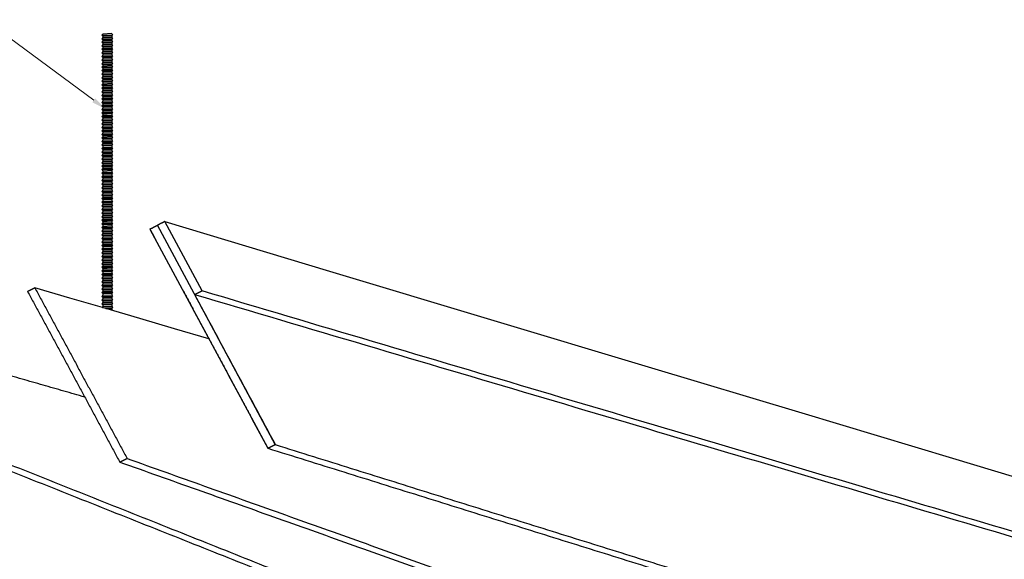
# Model space of a CAD drawing. Header units: centimetres. Extents: x 5283.6 to 5299.6, y 15505 to 15518.9.
# Tile 42 of 68: x 5297.586 to 5298.245, y 15507.717 to 15508.078. Entities that reach past the tile are written whole.
import ezdxf
from ezdxf import colors
from ezdxf.entities.mleader import LeaderData, LeaderLine
from ezdxf.math import Vec2, Vec3

# ---------------------------------------------------------------- set-up
doc = ezdxf.new("R2010")
doc.units = ezdxf.units.CM
doc.layers.add('_HD_muro', color=1, linetype='Continuous')
doc.layers.add('_HD_tornillo', color=30, linetype='Continuous')
doc.layers.add('HD021_Text', color=2, linetype='Continuous', lineweight=9)
doc.layers.add('Make2D$visible$Curves$Default', color=7, linetype='Continuous', true_color=0x000000)
doc.layers.add('Make2D$visible$Curves$DIBUJO', color=7, linetype='Continuous', true_color=0x000000)
doc.styles.add('Arial Narrow', font='ARIALN.TTF')

# ---------------------------------------------------------------- blocks, each defined once
blk = doc.blocks.new('Cirrus_2.40x2.40_iso@20')
at = {"layer": '_HD_tornillo'}
for p, q in [((5297.64128, 15508.06889), (5297.64068, 15508.06807)), ((5297.64068, 15508.06807), (5297.64778, 15508.06824)), ((5297.64068, 15508.06807), (5297.64128, 15508.06739)), ((5297.64128, 15508.0665), (5297.64068, 15508.06569)), ((5297.64068, 15508.06569), (5297.64778, 15508.06586)), ((5297.64068, 15508.06569), (5297.64128, 15508.06501)), ((5297.64128, 15508.06422), (5297.64068, 15508.06341)), ((5297.64728, 15508.06912), (5297.64128, 15508.06889)), ((5297.64128, 15508.06739), (5297.64727, 15508.06762)), ((5297.64128, 15508.06739), (5297.64128, 15508.0665)), ((5297.64128, 15508.0665), (5297.64727, 15508.06674)), ((5297.64128, 15508.06501), (5297.64727, 15508.06524)), ((5297.64128, 15508.06501), (5297.64128, 15508.06422)), ((5297.64128, 15508.06422), (5297.64727, 15508.06446)), ((5297.64727, 15508.06762), (5297.64778, 15508.06824)), ((5297.64727, 15508.06762), (5297.64727, 15508.06674)), ((5297.64727, 15508.06524), (5297.64778, 15508.06586)), ((5297.64727, 15508.06524), (5297.64727, 15508.06446)), ((5297.64728, 15508.06912), (5297.64778, 15508.06824)), ((5297.64728, 15508.06674), (5297.64778, 15508.06586)), ((5297.64728, 15508.06446), (5297.64778, 15508.06357)), ((5297.64068, 15508.06341), (5297.64778, 15508.06357)), ((5297.64068, 15508.06341), (5297.64128, 15508.06272)), ((5297.64128, 15508.06186), (5297.64068, 15508.06105)), ((5297.64068, 15508.06105), (5297.64778, 15508.06122)), ((5297.64068, 15508.06105), (5297.64128, 15508.06037)), ((5297.64128, 15508.0595), (5297.64068, 15508.05868)), ((5297.64068, 15508.05868), (5297.64778, 15508.05885)), ((5297.64068, 15508.05868), (5297.64128, 15508.058)), ((5297.64128, 15508.06272), (5297.64727, 15508.06296)), ((5297.64128, 15508.06272), (5297.64128, 15508.06186)), ((5297.64128, 15508.06186), (5297.64727, 15508.0621)), ((5297.64128, 15508.06037), (5297.64727, 15508.0606)), ((5297.64128, 15508.06037), (5297.64128, 15508.0595)), ((5297.64128, 15508.0595), (5297.64727, 15508.05973)), ((5297.64128, 15508.058), (5297.64727, 15508.05823)), ((5297.64128, 15508.058), (5297.64128, 15508.05708)), ((5297.64128, 15508.05708), (5297.64727, 15508.05732)), ((5297.64727, 15508.06296), (5297.64778, 15508.06357)), ((5297.64727, 15508.06296), (5297.64727, 15508.0621)), ((5297.64727, 15508.0606), (5297.64778, 15508.06122)), ((5297.64727, 15508.0606), (5297.64727, 15508.05973)), ((5297.64727, 15508.05823), (5297.64778, 15508.05885)), ((5297.64727, 15508.05823), (5297.64727, 15508.05732)), ((5297.64728, 15508.0621), (5297.64778, 15508.06122)), ((5297.64728, 15508.05973), (5297.64778, 15508.05885)), ((5297.64728, 15508.05732), (5297.64778, 15508.05644)), ((5297.64128, 15508.05708), (5297.64068, 15508.05627)), ((5297.64068, 15508.05627), (5297.64778, 15508.05644)), ((5297.64068, 15508.05627), (5297.64128, 15508.05559)), ((5297.64128, 15508.05467), (5297.64068, 15508.05386)), ((5297.64068, 15508.05386), (5297.64778, 15508.05402)), ((5297.64068, 15508.05386), (5297.64128, 15508.05317)), ((5297.64128, 15508.05226), (5297.64068, 15508.05144)), ((5297.64068, 15508.05144), (5297.64778, 15508.05161)), ((5297.64068, 15508.05144), (5297.64128, 15508.05076)), ((5297.64128, 15508.05559), (5297.64727, 15508.05582)), ((5297.64128, 15508.05559), (5297.64128, 15508.05467)), ((5297.64128, 15508.05467), (5297.64727, 15508.05491)), ((5297.64128, 15508.05317), (5297.64727, 15508.05341)), ((5297.64128, 15508.05317), (5297.64128, 15508.05226)), ((5297.64128, 15508.05226), (5297.64727, 15508.05249)), ((5297.64128, 15508.05076), (5297.64727, 15508.051)), ((5297.64128, 15508.05076), (5297.64128, 15508.04985)), ((5297.64727, 15508.05582), (5297.64778, 15508.05644)), ((5297.64727, 15508.05582), (5297.64727, 15508.05491)), ((5297.64727, 15508.05341), (5297.64778, 15508.05402)), ((5297.64727, 15508.05341), (5297.64727, 15508.05249)), ((5297.64727, 15508.051), (5297.64778, 15508.05161)), ((5297.64727, 15508.051), (5297.64727, 15508.05008)), ((5297.64728, 15508.05491), (5297.64778, 15508.05402)), ((5297.64728, 15508.0525), (5297.64778, 15508.05161)), ((5297.64128, 15508.04985), (5297.64068, 15508.04903)), ((5297.64068, 15508.04903), (5297.64778, 15508.0492)), ((5297.64068, 15508.04903), (5297.64128, 15508.04835)), ((5297.64128, 15508.04747), (5297.64068, 15508.04665)), ((5297.64068, 15508.04665), (5297.64778, 15508.04682)), ((5297.64068, 15508.04665), (5297.64128, 15508.04597)), ((5297.64128, 15508.04518), (5297.64068, 15508.04437)), ((5297.64068, 15508.04437), (5297.64778, 15508.04454)), ((5297.64068, 15508.04437), (5297.64128, 15508.04369)), ((5297.64128, 15508.04985), (5297.64727, 15508.05008)), ((5297.64128, 15508.04835), (5297.64727, 15508.04858)), ((5297.64128, 15508.04835), (5297.64128, 15508.04747)), ((5297.64128, 15508.04747), (5297.64727, 15508.0477)), ((5297.64128, 15508.04597), (5297.64727, 15508.0462)), ((5297.64128, 15508.04597), (5297.64128, 15508.04518)), ((5297.64128, 15508.04518), (5297.64727, 15508.04542)), ((5297.64727, 15508.04858), (5297.64778, 15508.0492)), ((5297.64727, 15508.04858), (5297.64727, 15508.0477)), ((5297.64727, 15508.0462), (5297.64778, 15508.04682)), ((5297.64727, 15508.0462), (5297.64727, 15508.04542)), ((5297.64727, 15508.04392), (5297.64778, 15508.04454)), ((5297.64728, 15508.05009), (5297.64778, 15508.0492)), ((5297.64728, 15508.0477), (5297.64778, 15508.04682)), ((5297.64728, 15508.04542), (5297.64778, 15508.04454)), ((5297.64128, 15508.04283), (5297.64068, 15508.04201)), ((5297.64068, 15508.04201), (5297.64778, 15508.04218)), ((5297.64068, 15508.04201), (5297.64128, 15508.04133)), ((5297.64128, 15508.04046), (5297.64068, 15508.03964)), ((5297.64068, 15508.03964), (5297.64778, 15508.03981)), ((5297.64068, 15508.03964), (5297.64128, 15508.03896)), ((5297.64128, 15508.03819), (5297.64068, 15508.03737)), ((5297.64068, 15508.03737), (5297.64778, 15508.03754)), ((5297.64128, 15508.04369), (5297.64727, 15508.04392)), ((5297.64128, 15508.04369), (5297.64128, 15508.04283)), ((5297.64128, 15508.04283), (5297.64727, 15508.04306)), ((5297.64128, 15508.04133), (5297.64727, 15508.04156)), ((5297.64128, 15508.04133), (5297.64128, 15508.04046)), ((5297.64128, 15508.04046), (5297.64727, 15508.04069)), ((5297.64128, 15508.03896), (5297.64727, 15508.03919)), ((5297.64128, 15508.03896), (5297.64128, 15508.03819)), ((5297.64128, 15508.03819), (5297.64727, 15508.03842)), ((5297.64727, 15508.04392), (5297.64727, 15508.04306)), ((5297.64727, 15508.04156), (5297.64778, 15508.04218)), ((5297.64727, 15508.04156), (5297.64727, 15508.04069)), ((5297.64727, 15508.03919), (5297.64778, 15508.03981)), ((5297.64727, 15508.03919), (5297.64727, 15508.03842)), ((5297.64727, 15508.03693), (5297.64778, 15508.03754)), ((5297.64728, 15508.04306), (5297.64778, 15508.04218)), ((5297.64728, 15508.04069), (5297.64778, 15508.03981)), ((5297.64728, 15508.03843), (5297.64778, 15508.03754)), ((5297.64068, 15508.03737), (5297.64128, 15508.03669)), ((5297.64128, 15508.03565), (5297.64068, 15508.03484)), ((5297.64068, 15508.03484), (5297.64778, 15508.03501)), ((5297.64068, 15508.03484), (5297.64128, 15508.03416)), ((5297.64128, 15508.03337), (5297.64068, 15508.03255)), ((5297.64068, 15508.03255), (5297.64778, 15508.03272)), ((5297.64068, 15508.03255), (5297.64128, 15508.03187)), ((5297.64128, 15508.03101), (5297.64068, 15508.0302)), ((5297.64128, 15508.03669), (5297.64727, 15508.03693)), ((5297.64128, 15508.03669), (5297.64128, 15508.03565)), ((5297.64128, 15508.03565), (5297.64727, 15508.03589)), ((5297.64128, 15508.03416), (5297.64727, 15508.03439)), ((5297.64128, 15508.03416), (5297.64128, 15508.03337)), ((5297.64128, 15508.03337), (5297.64727, 15508.0336)), ((5297.64128, 15508.03187), (5297.64727, 15508.03211)), ((5297.64128, 15508.03187), (5297.64128, 15508.03101)), ((5297.64128, 15508.03101), (5297.64727, 15508.03125)), ((5297.64727, 15508.03693), (5297.64727, 15508.03589)), ((5297.64727, 15508.03439), (5297.64778, 15508.03501)), ((5297.64727, 15508.03439), (5297.64727, 15508.0336)), ((5297.64727, 15508.03211), (5297.64778, 15508.03272)), ((5297.64727, 15508.03211), (5297.64727, 15508.03125)), ((5297.64728, 15508.03589), (5297.64778, 15508.03501)), ((5297.64728, 15508.03361), (5297.64778, 15508.03272)), ((5297.64728, 15508.03125), (5297.64778, 15508.03037)), ((5297.64068, 15508.0302), (5297.64778, 15508.03037)), ((5297.64068, 15508.0302), (5297.64128, 15508.02952)), ((5297.64128, 15508.02864), (5297.64068, 15508.02783)), ((5297.64068, 15508.02783), (5297.64778, 15508.028)), ((5297.64068, 15508.02783), (5297.64128, 15508.02715)), ((5297.64128, 15508.02623), (5297.64068, 15508.02542)), ((5297.64068, 15508.02542), (5297.64778, 15508.02559)), ((5297.64068, 15508.02542), (5297.64128, 15508.02474)), ((5297.64128, 15508.02952), (5297.64727, 15508.02975)), ((5297.64128, 15508.02952), (5297.64128, 15508.02864)), ((5297.64128, 15508.02864), (5297.64727, 15508.02888)), ((5297.64128, 15508.02715), (5297.64727, 15508.02738)), ((5297.64128, 15508.02715), (5297.64128, 15508.02623)), ((5297.64128, 15508.02623), (5297.64727, 15508.02647)), ((5297.64128, 15508.02474), (5297.64727, 15508.02497)), ((5297.64128, 15508.02474), (5297.64128, 15508.02385)), ((5297.64727, 15508.02975), (5297.64778, 15508.03037)), ((5297.64727, 15508.02975), (5297.64727, 15508.02888)), ((5297.64727, 15508.02738), (5297.64778, 15508.028)), ((5297.64727, 15508.02738), (5297.64727, 15508.02647)), ((5297.64727, 15508.02497), (5297.64778, 15508.02559)), ((5297.64727, 15508.02497), (5297.64727, 15508.02408)), ((5297.64728, 15508.02888), (5297.64778, 15508.028)), ((5297.64728, 15508.02647), (5297.64778, 15508.02559)), ((5297.64128, 15508.02385), (5297.64068, 15508.02303)), ((5297.64068, 15508.02303), (5297.64778, 15508.0232)), ((5297.64068, 15508.02303), (5297.64128, 15508.02235)), ((5297.64128, 15508.02157), (5297.64068, 15508.02075)), ((5297.64068, 15508.02075), (5297.64778, 15508.02092)), ((5297.64068, 15508.02075), (5297.64128, 15508.02007)), ((5297.64128, 15508.01921), (5297.64068, 15508.01839)), ((5297.64068, 15508.01839), (5297.64778, 15508.01856)), ((5297.64068, 15508.01839), (5297.64128, 15508.01771)), ((5297.64128, 15508.02385), (5297.64727, 15508.02408)), ((5297.64128, 15508.02235), (5297.64727, 15508.02259)), ((5297.64128, 15508.02235), (5297.64128, 15508.02157)), ((5297.64128, 15508.02157), (5297.64727, 15508.0218)), ((5297.64128, 15508.02007), (5297.64727, 15508.0203)), ((5297.64128, 15508.02007), (5297.64128, 15508.01921)), ((5297.64128, 15508.01921), (5297.64727, 15508.01944)), ((5297.64128, 15508.01771), (5297.64727, 15508.01795)), ((5297.64128, 15508.01771), (5297.64128, 15508.01684)), ((5297.64727, 15508.02259), (5297.64778, 15508.0232)), ((5297.64727, 15508.02259), (5297.64727, 15508.0218)), ((5297.64727, 15508.0203), (5297.64778, 15508.02092)), ((5297.64727, 15508.0203), (5297.64727, 15508.01944)), ((5297.64727, 15508.01795), (5297.64778, 15508.01856)), ((5297.64727, 15508.01795), (5297.64727, 15508.01708)), ((5297.64728, 15508.02409), (5297.64778, 15508.0232)), ((5297.64728, 15508.02181), (5297.64778, 15508.02092)), ((5297.64728, 15508.01945), (5297.64778, 15508.01856)), ((5297.64128, 15508.01684), (5297.64068, 15508.01603)), ((5297.64068, 15508.01603), (5297.64778, 15508.01619)), ((5297.64068, 15508.01603), (5297.64128, 15508.01534)), ((5297.64128, 15508.01443), (5297.64068, 15508.01361)), ((5297.64068, 15508.01361), (5297.64778, 15508.01378)), ((5297.64068, 15508.01361), (5297.64128, 15508.01293)), ((5297.64128, 15508.01202), (5297.64068, 15508.0112)), ((5297.64068, 15508.0112), (5297.64778, 15508.01137)), ((5297.64068, 15508.0112), (5297.64128, 15508.01052)), ((5297.64128, 15508.01684), (5297.64727, 15508.01708)), ((5297.64128, 15508.01534), (5297.64727, 15508.01558)), ((5297.64128, 15508.01534), (5297.64128, 15508.01443)), ((5297.64128, 15508.01443), (5297.64727, 15508.01466)), ((5297.64128, 15508.01293), (5297.64727, 15508.01317)), ((5297.64128, 15508.01293), (5297.64128, 15508.01202)), ((5297.64128, 15508.01202), (5297.64727, 15508.01225)), ((5297.64727, 15508.01558), (5297.64778, 15508.01619)), ((5297.64727, 15508.01558), (5297.64727, 15508.01466)), ((5297.64727, 15508.01317), (5297.64778, 15508.01378)), ((5297.64727, 15508.01317), (5297.64727, 15508.01225)), ((5297.64727, 15508.01075), (5297.64778, 15508.01137)), ((5297.64728, 15508.01708), (5297.64778, 15508.01619)), ((5297.64728, 15508.01467), (5297.64778, 15508.01378)), ((5297.64728, 15508.01226), (5297.64778, 15508.01137)), ((5297.64128, 15508.00961), (5297.64068, 15508.00879)), ((5297.64068, 15508.00879), (5297.64778, 15508.00896)), ((5297.64068, 15508.00879), (5297.64128, 15508.00811)), ((5297.64128, 15508.0072), (5297.64068, 15508.00638)), ((5297.64068, 15508.00638), (5297.64778, 15508.00655)), ((5297.64068, 15508.00638), (5297.64128, 15508.0057)), ((5297.64128, 15508.00481), (5297.64068, 15508.004)), ((5297.64128, 15508.01052), (5297.64727, 15508.01075)), ((5297.64128, 15508.01052), (5297.64128, 15508.00961)), ((5297.64128, 15508.00961), (5297.64727, 15508.00984)), ((5297.64128, 15508.00811), (5297.64727, 15508.00834)), ((5297.64128, 15508.00811), (5297.64128, 15508.0072)), ((5297.64128, 15508.0072), (5297.64727, 15508.00743)), ((5297.64128, 15508.0057), (5297.64727, 15508.00593)), ((5297.64128, 15508.0057), (5297.64128, 15508.00481)), ((5297.64128, 15508.00481), (5297.64727, 15508.00505)), ((5297.64727, 15508.01075), (5297.64727, 15508.00984)), ((5297.64727, 15508.00834), (5297.64778, 15508.00896)), ((5297.64727, 15508.00834), (5297.64727, 15508.00743)), ((5297.64727, 15508.00593), (5297.64778, 15508.00655)), ((5297.64727, 15508.00593), (5297.64727, 15508.00505)), ((5297.64728, 15508.00984), (5297.64778, 15508.00896)), ((5297.64728, 15508.00743), (5297.64778, 15508.00655)), ((5297.64728, 15508.00505), (5297.64778, 15508.00417)), ((5297.64068, 15508.004), (5297.64778, 15508.00417)), ((5297.64068, 15508.004), (5297.64128, 15508.00332)), ((5297.64128, 15508.00253), (5297.64068, 15508.00171)), ((5297.64068, 15508.00171), (5297.64778, 15508.00188)), ((5297.64068, 15508.00171), (5297.64128, 15508.00103)), ((5297.64128, 15508.00017), (5297.64068, 15507.99936)), ((5297.64068, 15507.99936), (5297.64778, 15507.99952)), ((5297.64068, 15507.99936), (5297.64128, 15507.99867)), ((5297.64128, 15508.00332), (5297.64727, 15508.00355)), ((5297.64128, 15508.00332), (5297.64128, 15508.00253)), ((5297.64128, 15508.00253), (5297.64727, 15508.00276)), ((5297.64128, 15508.00103), (5297.64727, 15508.00127)), ((5297.64128, 15508.00103), (5297.64128, 15508.00017)), ((5297.64128, 15508.00017), (5297.64727, 15508.00041)), ((5297.64128, 15507.99867), (5297.64727, 15507.99891)), ((5297.64128, 15507.99867), (5297.64128, 15507.9978)), ((5297.64128, 15507.9978), (5297.64727, 15507.99804)), ((5297.64727, 15508.00355), (5297.64778, 15508.00417)), ((5297.64727, 15508.00355), (5297.64727, 15508.00276)), ((5297.64727, 15508.00127), (5297.64778, 15508.00188)), ((5297.64727, 15508.00127), (5297.64727, 15508.00041)), ((5297.64727, 15507.99891), (5297.64778, 15507.99952)), ((5297.64727, 15507.99891), (5297.64727, 15507.99804)), ((5297.64728, 15508.00277), (5297.64778, 15508.00188)), ((5297.64728, 15508.00041), (5297.64778, 15507.99952)), ((5297.64728, 15507.99804), (5297.64778, 15507.99716)), ((5297.64128, 15507.9978), (5297.64068, 15507.99699)), ((5297.64068, 15507.99699), (5297.64778, 15507.99716)), ((5297.64068, 15507.99699), (5297.64128, 15507.99631)), ((5297.64128, 15507.99554), (5297.64068, 15507.99472)), ((5297.64068, 15507.99472), (5297.64778, 15507.99489)), ((5297.64068, 15507.99472), (5297.64128, 15507.99404)), ((5297.64128, 15507.993), (5297.64068, 15507.99218)), ((5297.64068, 15507.99218), (5297.64778, 15507.99235)), ((5297.64068, 15507.99218), (5297.64128, 15507.9915)), ((5297.64128, 15507.99631), (5297.64727, 15507.99654)), ((5297.64128, 15507.99631), (5297.64128, 15507.99554)), ((5297.64128, 15507.99554), (5297.64727, 15507.99577)), ((5297.64128, 15507.99404), (5297.64727, 15507.99427)), ((5297.64128, 15507.99404), (5297.64128, 15507.993)), ((5297.64128, 15507.993), (5297.64727, 15507.99323)), ((5297.64128, 15507.9915), (5297.64727, 15507.99174)), ((5297.64128, 15507.9915), (5297.64128, 15507.99072)), ((5297.64727, 15507.99654), (5297.64778, 15507.99716)), ((5297.64727, 15507.99654), (5297.64727, 15507.99577)), ((5297.64727, 15507.99427), (5297.64778, 15507.99489)), ((5297.64727, 15507.99427), (5297.64727, 15507.99323)), ((5297.64727, 15507.99174), (5297.64778, 15507.99235)), ((5297.64727, 15507.99174), (5297.64727, 15507.99095)), ((5297.64728, 15507.99577), (5297.64778, 15507.99489)), ((5297.64728, 15507.99324), (5297.64778, 15507.99235)), ((5297.64128, 15507.99072), (5297.64068, 15507.9899)), ((5297.64068, 15507.9899), (5297.64778, 15507.99007)), ((5297.64068, 15507.9899), (5297.64128, 15507.98922)), ((5297.64128, 15507.98836), (5297.64068, 15507.98754)), ((5297.64068, 15507.98754), (5297.64778, 15507.98771)), ((5297.64068, 15507.98754), (5297.64128, 15507.98686)), ((5297.64128, 15507.98599), (5297.64068, 15507.98518)), ((5297.64068, 15507.98518), (5297.64778, 15507.98534)), ((5297.64068, 15507.98518), (5297.64128, 15507.98449)), ((5297.64128, 15507.99072), (5297.64727, 15507.99095)), ((5297.64128, 15507.98922), (5297.64727, 15507.98945)), ((5297.64128, 15507.98922), (5297.64128, 15507.98836)), ((5297.64128, 15507.98836), (5297.64727, 15507.98859)), ((5297.64128, 15507.98686), (5297.64727, 15507.9871)), ((5297.64128, 15507.98686), (5297.64128, 15507.98599)), ((5297.64128, 15507.98599), (5297.64727, 15507.98623)), ((5297.64128, 15507.98449), (5297.64727, 15507.98473)), ((5297.64727, 15507.98945), (5297.64778, 15507.99007)), ((5297.64727, 15507.98945), (5297.64727, 15507.98859)), ((5297.64727, 15507.9871), (5297.64778, 15507.98771)), ((5297.64727, 15507.9871), (5297.64727, 15507.98623)), ((5297.64727, 15507.98473), (5297.64778, 15507.98534)), ((5297.64727, 15507.98473), (5297.64727, 15507.98381)), ((5297.64728, 15507.99095), (5297.64778, 15507.99007)), ((5297.64728, 15507.9886), (5297.64778, 15507.98771)), ((5297.64728, 15507.98623), (5297.64778, 15507.98534)), ((5297.64128, 15507.98358), (5297.64068, 15507.98276)), ((5297.64068, 15507.98276), (5297.64778, 15507.98293)), ((5297.64068, 15507.98276), (5297.64128, 15507.98208)), ((5297.64128, 15507.9812), (5297.64068, 15507.98038)), ((5297.64068, 15507.98038), (5297.64778, 15507.98055)), ((5297.64068, 15507.98038), (5297.64128, 15507.9797)), ((5297.64128, 15507.97892), (5297.64068, 15507.9781)), ((5297.64068, 15507.9781), (5297.6477, 15507.97839)), ((5297.64068, 15507.9781), (5297.64128, 15507.97742)), ((5297.64128, 15507.98449), (5297.64128, 15507.98358)), ((5297.64128, 15507.98358), (5297.64727, 15507.98381)), ((5297.64128, 15507.98208), (5297.64727, 15507.98232)), ((5297.64128, 15507.98208), (5297.64128, 15507.9812)), ((5297.64128, 15507.9812), (5297.64727, 15507.98143)), ((5297.64128, 15507.9797), (5297.64727, 15507.97993)), ((5297.64128, 15507.9797), (5297.64128, 15507.97892)), ((5297.64128, 15507.97892), (5297.64727, 15507.97915)), ((5297.64727, 15507.98232), (5297.64778, 15507.98293)), ((5297.64727, 15507.98232), (5297.64727, 15507.98143)), ((5297.64727, 15507.97993), (5297.64778, 15507.98055)), ((5297.64727, 15507.97993), (5297.64727, 15507.97915)), ((5297.64727, 15507.97765), (5297.64778, 15507.97827)), ((5297.64728, 15507.98382), (5297.64778, 15507.98293)), ((5297.64728, 15507.98143), (5297.64778, 15507.98055)), ((5297.64728, 15507.97915), (5297.64778, 15507.97827)), ((5297.64129, 15507.97649), (5297.64069, 15507.97567)), ((5297.64069, 15507.97567), (5297.64778, 15507.97584)), ((5297.64069, 15507.97567), (5297.64129, 15507.97499)), ((5297.64129, 15507.97405), (5297.64069, 15507.97323)), ((5297.64069, 15507.97323), (5297.64778, 15507.9734)), ((5297.64069, 15507.97323), (5297.64129, 15507.97255)), ((5297.64129, 15507.97164), (5297.64069, 15507.97082)), ((5297.64128, 15507.97742), (5297.64727, 15507.97765)), ((5297.64128, 15507.97742), (5297.64128, 15507.97648)), ((5297.64129, 15507.97649), (5297.64728, 15507.97672)), ((5297.64129, 15507.97499), (5297.64728, 15507.97522)), ((5297.64129, 15507.97499), (5297.64129, 15507.97405)), ((5297.64129, 15507.97405), (5297.64728, 15507.97428)), ((5297.64129, 15507.97255), (5297.64728, 15507.97279)), ((5297.64129, 15507.97255), (5297.64129, 15507.97164)), ((5297.64129, 15507.97164), (5297.64728, 15507.97187)), ((5297.64727, 15507.97765), (5297.64727, 15507.97671)), ((5297.64728, 15507.97522), (5297.64778, 15507.97584)), ((5297.64728, 15507.97522), (5297.64728, 15507.97428)), ((5297.64728, 15507.97279), (5297.64778, 15507.9734)), ((5297.64728, 15507.97279), (5297.64728, 15507.97187)), ((5297.64729, 15507.97672), (5297.64778, 15507.97584)), ((5297.64729, 15507.97429), (5297.64778, 15507.9734)), ((5297.64729, 15507.97188), (5297.64778, 15507.97099)), ((5297.64069, 15507.97082), (5297.64778, 15507.97099)), ((5297.64069, 15507.97082), (5297.64129, 15507.97014)), ((5297.64129, 15507.96923), (5297.64069, 15507.96841)), ((5297.64069, 15507.96841), (5297.64778, 15507.96858)), ((5297.64069, 15507.96841), (5297.64129, 15507.96773)), ((5297.64129, 15507.96679), (5297.64069, 15507.96598)), ((5297.64069, 15507.96598), (5297.64778, 15507.96615)), ((5297.64069, 15507.96598), (5297.64129, 15507.9653)), ((5297.64129, 15507.97014), (5297.64728, 15507.97038)), ((5297.64129, 15507.97014), (5297.64129, 15507.96923)), ((5297.64129, 15507.96923), (5297.64728, 15507.96946)), ((5297.64129, 15507.96773), (5297.64728, 15507.96796)), ((5297.64129, 15507.96773), (5297.64129, 15507.96679)), ((5297.64129, 15507.96679), (5297.64728, 15507.96703)), ((5297.64129, 15507.9653), (5297.64728, 15507.96553)), ((5297.64129, 15507.9653), (5297.64129, 15507.96438)), ((5297.64728, 15507.97038), (5297.64778, 15507.97099)), ((5297.64728, 15507.97038), (5297.64728, 15507.96946)), ((5297.64728, 15507.96796), (5297.64778, 15507.96858)), ((5297.64728, 15507.96796), (5297.64728, 15507.96703)), ((5297.64728, 15507.96553), (5297.64778, 15507.96615)), ((5297.64728, 15507.96553), (5297.64728, 15507.96462)), ((5297.64729, 15507.96946), (5297.64778, 15507.96858)), ((5297.64729, 15507.96703), (5297.64778, 15507.96615)), ((5297.64129, 15507.96438), (5297.64069, 15507.96357)), ((5297.64069, 15507.96357), (5297.64778, 15507.96373)), ((5297.64069, 15507.96357), (5297.64129, 15507.96288)), ((5297.64129, 15507.96195), (5297.64069, 15507.96113)), ((5297.64069, 15507.96113), (5297.64778, 15507.9613)), ((5297.64069, 15507.96113), (5297.64129, 15507.96045)), ((5297.64131, 15507.95954), (5297.6407, 15507.95873)), ((5297.6407, 15507.95873), (5297.6478, 15507.9589)), ((5297.6407, 15507.95873), (5297.64131, 15507.95805)), ((5297.64129, 15507.96438), (5297.64728, 15507.96462)), ((5297.64129, 15507.96288), (5297.64728, 15507.96312)), ((5297.64129, 15507.96288), (5297.64129, 15507.96195)), ((5297.64129, 15507.96195), (5297.64728, 15507.96218)), ((5297.64129, 15507.96045), (5297.64728, 15507.96068)), ((5297.64129, 15507.96045), (5297.64129, 15507.95954)), ((5297.64131, 15507.95954), (5297.6473, 15507.95978)), ((5297.64728, 15507.96312), (5297.64778, 15507.96373)), ((5297.64728, 15507.96312), (5297.64728, 15507.96218)), ((5297.64728, 15507.96068), (5297.64778, 15507.9613)), ((5297.64728, 15507.96068), (5297.64728, 15507.95977)), ((5297.64729, 15507.96462), (5297.64778, 15507.96373)), ((5297.64729, 15507.96218), (5297.64778, 15507.9613)), ((5297.6473, 15507.95978), (5297.6478, 15507.9589)), ((5297.6473, 15507.95828), (5297.6478, 15507.9589)), ((5297.64131, 15507.95711), (5297.6407, 15507.95629)), ((5297.6407, 15507.95629), (5297.6478, 15507.95646)), ((5297.6407, 15507.95629), (5297.64131, 15507.95561)), ((5297.64131, 15507.9547), (5297.6407, 15507.95388)), ((5297.6407, 15507.95388), (5297.6478, 15507.95405)), ((5297.6407, 15507.95388), (5297.64131, 15507.9532)), ((5297.64131, 15507.95229), (5297.6407, 15507.95147)), ((5297.64131, 15507.95805), (5297.6473, 15507.95828)), ((5297.64131, 15507.95805), (5297.64131, 15507.95711)), ((5297.64131, 15507.95711), (5297.6473, 15507.95734)), ((5297.64131, 15507.95561), (5297.6473, 15507.95585)), ((5297.64131, 15507.95561), (5297.64131, 15507.9547)), ((5297.64131, 15507.9547), (5297.6473, 15507.95493)), ((5297.64131, 15507.9532), (5297.6473, 15507.95343)), ((5297.64131, 15507.9532), (5297.64131, 15507.95229)), ((5297.64131, 15507.95229), (5297.6473, 15507.95252)), ((5297.6473, 15507.95828), (5297.6473, 15507.95734)), ((5297.6473, 15507.95735), (5297.6478, 15507.95646)), ((5297.6473, 15507.95585), (5297.6478, 15507.95646)), ((5297.6473, 15507.95585), (5297.6473, 15507.95493)), ((5297.6473, 15507.95493), (5297.6478, 15507.95405)), ((5297.6473, 15507.95343), (5297.6478, 15507.95405)), ((5297.6473, 15507.95343), (5297.6473, 15507.95252)), ((5297.6473, 15507.95252), (5297.6478, 15507.95164)), ((5297.6407, 15507.95147), (5297.6478, 15507.95164)), ((5297.6407, 15507.95147), (5297.64131, 15507.95079)), ((5297.64131, 15507.94985), (5297.6407, 15507.94904)), ((5297.6407, 15507.94904), (5297.6478, 15507.9492)), ((5297.6407, 15507.94904), (5297.64131, 15507.94835)), ((5297.64131, 15507.94744), (5297.6407, 15507.94662)), ((5297.6407, 15507.94662), (5297.6478, 15507.94679)), ((5297.6407, 15507.94662), (5297.64131, 15507.94594)), ((5297.64131, 15507.95079), (5297.6473, 15507.95102)), ((5297.64131, 15507.95079), (5297.64131, 15507.94985)), ((5297.64131, 15507.94985), (5297.6473, 15507.95009)), ((5297.64131, 15507.94835), (5297.6473, 15507.94859)), ((5297.64131, 15507.94835), (5297.64131, 15507.94744)), ((5297.64131, 15507.94744), (5297.6473, 15507.94767)), ((5297.64131, 15507.94594), (5297.6473, 15507.94618)), ((5297.64131, 15507.94594), (5297.64131, 15507.94501)), ((5297.64131, 15507.94501), (5297.6473, 15507.94524)), ((5297.6473, 15507.95102), (5297.6478, 15507.95164)), ((5297.6473, 15507.95102), (5297.6473, 15507.95009)), ((5297.6473, 15507.95009), (5297.6478, 15507.9492)), ((5297.6473, 15507.94859), (5297.6478, 15507.9492)), ((5297.6473, 15507.94859), (5297.6473, 15507.94767)), ((5297.6473, 15507.94768), (5297.6478, 15507.94679)), ((5297.6473, 15507.94618), (5297.6478, 15507.94679)), ((5297.6473, 15507.94618), (5297.6473, 15507.94524)), ((5297.6473, 15507.94524), (5297.6478, 15507.94436)), ((5297.64131, 15507.94501), (5297.6407, 15507.94419)), ((5297.6407, 15507.94419), (5297.6478, 15507.94436)), ((5297.6407, 15507.94419), (5297.64131, 15507.94351)), ((5297.64131, 15507.9426), (5297.64071, 15507.94178)), ((5297.64071, 15507.94178), (5297.64781, 15507.94195)), ((5297.64071, 15507.94178), (5297.64131, 15507.9411)), ((5297.64131, 15507.94016), (5297.64071, 15507.93935)), ((5297.64071, 15507.93935), (5297.64781, 15507.93952)), ((5297.64071, 15507.93935), (5297.64131, 15507.93867)), ((5297.64131, 15507.94351), (5297.6473, 15507.94374)), ((5297.64131, 15507.94351), (5297.64131, 15507.94259)), ((5297.64131, 15507.9426), (5297.6473, 15507.94283)), ((5297.64131, 15507.9411), (5297.6473, 15507.94133)), ((5297.64131, 15507.9411), (5297.64131, 15507.94016)), ((5297.64131, 15507.94016), (5297.6473, 15507.9404)), ((5297.64131, 15507.93867), (5297.6473, 15507.9389)), ((5297.64131, 15507.93867), (5297.64131, 15507.93775)), ((5297.6473, 15507.94374), (5297.6478, 15507.94436)), ((5297.6473, 15507.94374), (5297.6473, 15507.94283)), ((5297.6473, 15507.94133), (5297.64781, 15507.94195)), ((5297.6473, 15507.94133), (5297.6473, 15507.9404)), ((5297.6473, 15507.9389), (5297.64781, 15507.93952)), ((5297.6473, 15507.9389), (5297.6473, 15507.93799)), ((5297.64731, 15507.94284), (5297.64781, 15507.94195)), ((5297.64731, 15507.9404), (5297.64781, 15507.93952)), ((5297.64131, 15507.93775), (5297.64071, 15507.93694)), ((5297.64071, 15507.93694), (5297.64781, 15507.9371)), ((5297.64071, 15507.93694), (5297.64131, 15507.93626)), ((5297.64131, 15507.93534), (5297.64071, 15507.93452)), ((5297.64071, 15507.93452), (5297.64781, 15507.93469)), ((5297.64071, 15507.93452), (5297.64131, 15507.93384)), ((5297.64131, 15507.93291), (5297.64071, 15507.93209)), ((5297.64071, 15507.93209), (5297.64781, 15507.93226)), ((5297.64071, 15507.93209), (5297.64131, 15507.93141)), ((5297.64131, 15507.93775), (5297.6473, 15507.93799)), ((5297.64131, 15507.93626), (5297.6473, 15507.93649)), ((5297.64131, 15507.93626), (5297.64131, 15507.93534)), ((5297.64131, 15507.93534), (5297.6473, 15507.93557)), ((5297.64131, 15507.93384), (5297.6473, 15507.93408)), ((5297.64131, 15507.93384), (5297.64131, 15507.93291)), ((5297.64131, 15507.93291), (5297.6473, 15507.93314)), ((5297.6473, 15507.93649), (5297.64781, 15507.9371)), ((5297.6473, 15507.93649), (5297.6473, 15507.93557)), ((5297.6473, 15507.93408), (5297.64781, 15507.93469)), ((5297.6473, 15507.93408), (5297.6473, 15507.93314)), ((5297.6473, 15507.93164), (5297.64781, 15507.93226)), ((5297.64731, 15507.93799), (5297.64781, 15507.9371)), ((5297.64731, 15507.93558), (5297.64781, 15507.93469)), ((5297.64731, 15507.93314), (5297.64781, 15507.93226)), ((5297.64131, 15507.9305), (5297.64071, 15507.92968)), ((5297.64071, 15507.92968), (5297.64781, 15507.92985)), ((5297.64071, 15507.92968), (5297.64131, 15507.929)), ((5297.64131, 15507.92806), (5297.64071, 15507.92724)), ((5297.64071, 15507.92724), (5297.64781, 15507.92741)), ((5297.64071, 15507.92724), (5297.64131, 15507.92656)), ((5297.64131, 15507.92565), (5297.64071, 15507.92483)), ((5297.64131, 15507.93141), (5297.6473, 15507.93164)), ((5297.64131, 15507.93141), (5297.64131, 15507.9305)), ((5297.64131, 15507.9305), (5297.6473, 15507.93073)), ((5297.64131, 15507.929), (5297.6473, 15507.92923)), ((5297.64131, 15507.929), (5297.64131, 15507.92806)), ((5297.64131, 15507.92806), (5297.6473, 15507.92829)), ((5297.64131, 15507.92656), (5297.6473, 15507.9268)), ((5297.64131, 15507.92656), (5297.64131, 15507.92565)), ((5297.64131, 15507.92565), (5297.6473, 15507.92588)), ((5297.6473, 15507.93164), (5297.6473, 15507.93073)), ((5297.6473, 15507.92923), (5297.64781, 15507.92985)), ((5297.6473, 15507.92923), (5297.6473, 15507.92829)), ((5297.6473, 15507.9268), (5297.64781, 15507.92741)), ((5297.6473, 15507.9268), (5297.6473, 15507.92588)), ((5297.64731, 15507.93073), (5297.64781, 15507.92985)), ((5297.64731, 15507.9283), (5297.64781, 15507.92741)), ((5297.64731, 15507.92589), (5297.64781, 15507.925)), ((5297.64071, 15507.92483), (5297.64781, 15507.925)), ((5297.64071, 15507.92483), (5297.64131, 15507.92415)), ((5297.64131, 15507.92324), (5297.64071, 15507.92242)), ((5297.64071, 15507.92242), (5297.64781, 15507.92259)), ((5297.64071, 15507.92242), (5297.64131, 15507.92174)), ((5297.64131, 15507.9208), (5297.64071, 15507.91999)), ((5297.64071, 15507.91999), (5297.64781, 15507.92016)), ((5297.64071, 15507.91999), (5297.64131, 15507.91931)), ((5297.64131, 15507.92415), (5297.6473, 15507.92439)), ((5297.64131, 15507.92415), (5297.64131, 15507.92324)), ((5297.64131, 15507.92324), (5297.6473, 15507.92347)), ((5297.64131, 15507.92174), (5297.6473, 15507.92197)), ((5297.64131, 15507.92174), (5297.64131, 15507.9208)), ((5297.64131, 15507.9208), (5297.6473, 15507.92104)), ((5297.64131, 15507.91931), (5297.6473, 15507.91954)), ((5297.64131, 15507.91931), (5297.64131, 15507.91839)), ((5297.6473, 15507.92439), (5297.64781, 15507.925)), ((5297.6473, 15507.92439), (5297.6473, 15507.92347)), ((5297.6473, 15507.92197), (5297.64781, 15507.92259)), ((5297.6473, 15507.92197), (5297.6473, 15507.92104)), ((5297.6473, 15507.91954), (5297.64781, 15507.92016)), ((5297.6473, 15507.91954), (5297.6473, 15507.91863)), ((5297.64731, 15507.92347), (5297.64781, 15507.92259)), ((5297.64731, 15507.92104), (5297.64781, 15507.92016)), ((5297.64131, 15507.91839), (5297.64071, 15507.91758)), ((5297.64071, 15507.91758), (5297.64781, 15507.91774)), ((5297.64071, 15507.91758), (5297.64131, 15507.91689)), ((5297.64131, 15507.91598), (5297.64071, 15507.91516)), ((5297.64071, 15507.91516), (5297.64781, 15507.91533)), ((5297.64071, 15507.91516), (5297.64131, 15507.91448)), ((5297.64131, 15507.91355), (5297.64071, 15507.91273)), ((5297.64071, 15507.91273), (5297.64781, 15507.9129)), ((5297.64071, 15507.91273), (5297.64131, 15507.91205)), ((5297.64131, 15507.91839), (5297.6473, 15507.91863)), ((5297.64131, 15507.91689), (5297.6473, 15507.91713)), ((5297.64131, 15507.91689), (5297.64131, 15507.91598)), ((5297.64131, 15507.91598), (5297.6473, 15507.91621)), ((5297.64131, 15507.91448), (5297.6473, 15507.91472)), ((5297.64131, 15507.91448), (5297.64131, 15507.91355)), ((5297.64131, 15507.91355), (5297.6473, 15507.91378)), ((5297.64131, 15507.91205), (5297.6473, 15507.91228)), ((5297.6473, 15507.91713), (5297.64781, 15507.91774)), ((5297.6473, 15507.91713), (5297.6473, 15507.91621)), ((5297.6473, 15507.91472), (5297.64781, 15507.91533)), ((5297.6473, 15507.91472), (5297.6473, 15507.91378)), ((5297.6473, 15507.91228), (5297.64781, 15507.9129)), ((5297.6473, 15507.91228), (5297.6473, 15507.91137)), ((5297.64731, 15507.91863), (5297.64781, 15507.91774)), ((5297.64731, 15507.91622), (5297.64781, 15507.91533)), ((5297.64731, 15507.91378), (5297.64781, 15507.9129)), ((5297.64131, 15507.91113), (5297.64071, 15507.91032)), ((5297.64071, 15507.91032), (5297.64781, 15507.91049)), ((5297.64071, 15507.91032), (5297.64131, 15507.90964)), ((5297.64131, 15507.9087), (5297.64071, 15507.90788)), ((5297.64071, 15507.90788), (5297.64781, 15507.90805)), ((5297.64071, 15507.90788), (5297.64131, 15507.9072)), ((5297.64131, 15507.90629), (5297.64071, 15507.90547)), ((5297.64071, 15507.90547), (5297.64781, 15507.90564)), ((5297.64131, 15507.91205), (5297.64131, 15507.91113)), ((5297.64131, 15507.91113), (5297.6473, 15507.91137)), ((5297.64131, 15507.90964), (5297.6473, 15507.90987)), ((5297.64131, 15507.90964), (5297.64131, 15507.9087)), ((5297.64131, 15507.9087), (5297.6473, 15507.90893)), ((5297.64131, 15507.9072), (5297.6473, 15507.90744)), ((5297.64131, 15507.9072), (5297.64131, 15507.90629)), ((5297.64131, 15507.90629), (5297.6473, 15507.90652)), ((5297.6473, 15507.90987), (5297.64781, 15507.91049)), ((5297.6473, 15507.90987), (5297.6473, 15507.90893)), ((5297.6473, 15507.90744), (5297.64781, 15507.90805)), ((5297.6473, 15507.90744), (5297.6473, 15507.90652)), ((5297.6473, 15507.90502), (5297.64781, 15507.90564)), ((5297.64731, 15507.91137), (5297.64781, 15507.91049)), ((5297.64731, 15507.90894), (5297.64781, 15507.90805)), ((5297.64731, 15507.90653), (5297.64781, 15507.90564)), ((5297.64071, 15507.90547), (5297.64131, 15507.90479)), ((5297.64131, 15507.90388), (5297.64071, 15507.90306)), ((5297.64071, 15507.90306), (5297.64781, 15507.90323)), ((5297.64071, 15507.90306), (5297.64131, 15507.90238)), ((5297.64131, 15507.90144), (5297.64071, 15507.90063)), ((5297.64071, 15507.90063), (5297.64781, 15507.9008)), ((5297.64071, 15507.90063), (5297.64131, 15507.89995)), ((5297.64131, 15507.89903), (5297.64071, 15507.89821)), ((5297.64131, 15507.90479), (5297.6473, 15507.90502)), ((5297.64131, 15507.90479), (5297.64131, 15507.90388)), ((5297.64131, 15507.90388), (5297.6473, 15507.90411)), ((5297.64131, 15507.90238), (5297.6473, 15507.90261)), ((5297.64131, 15507.90238), (5297.64131, 15507.90144)), ((5297.64131, 15507.90144), (5297.6473, 15507.90168)), ((5297.64131, 15507.89995), (5297.6473, 15507.90018)), ((5297.64131, 15507.89995), (5297.64131, 15507.89903)), ((5297.64131, 15507.89903), (5297.6473, 15507.89926)), ((5297.6473, 15507.90502), (5297.6473, 15507.90411)), ((5297.6473, 15507.90261), (5297.64781, 15507.90323)), ((5297.6473, 15507.90261), (5297.6473, 15507.90168)), ((5297.6473, 15507.90018), (5297.64781, 15507.9008)), ((5297.6473, 15507.90018), (5297.6473, 15507.89926)), ((5297.64731, 15507.90411), (5297.64781, 15507.90323)), ((5297.64731, 15507.90168), (5297.64781, 15507.9008)), ((5297.64731, 15507.89927), (5297.64781, 15507.89838)), ((5297.64071, 15507.89821), (5297.64781, 15507.89838)), ((5297.64071, 15507.89821), (5297.64131, 15507.89753)), ((5297.64131, 15507.89662), (5297.64071, 15507.8958)), ((5297.64071, 15507.8958), (5297.64781, 15507.89597)), ((5297.64071, 15507.8958), (5297.64131, 15507.89512)), ((5297.64131, 15507.89405), (5297.64071, 15507.89324)), ((5297.64071, 15507.89324), (5297.64781, 15507.89341)), ((5297.64071, 15507.89324), (5297.64131, 15507.89256)), ((5297.64131, 15507.89753), (5297.6473, 15507.89777)), ((5297.64131, 15507.89753), (5297.64131, 15507.89662)), ((5297.64131, 15507.89662), (5297.6473, 15507.89685)), ((5297.64131, 15507.89512), (5297.6473, 15507.89535)), ((5297.64131, 15507.89512), (5297.64131, 15507.89405)), ((5297.64131, 15507.89405), (5297.6473, 15507.89429)), ((5297.64131, 15507.89256), (5297.6473, 15507.89279)), ((5297.64131, 15507.89256), (5297.64131, 15507.89162)), ((5297.6473, 15507.89777), (5297.64781, 15507.89838)), ((5297.6473, 15507.89777), (5297.6473, 15507.89685)), ((5297.6473, 15507.89535), (5297.64781, 15507.89597)), ((5297.6473, 15507.89535), (5297.6473, 15507.89429)), ((5297.6473, 15507.89279), (5297.64781, 15507.89341)), ((5297.6473, 15507.89279), (5297.6473, 15507.89185)), ((5297.64731, 15507.89686), (5297.64781, 15507.89597)), ((5297.64731, 15507.89429), (5297.64781, 15507.89341)), ((5297.64131, 15507.89162), (5297.64071, 15507.8908)), ((5297.64071, 15507.8908), (5297.64781, 15507.89097)), ((5297.64071, 15507.8908), (5297.64131, 15507.89012)), ((5297.64131, 15507.88921), (5297.64071, 15507.88839)), ((5297.64071, 15507.88839), (5297.64781, 15507.88856)), ((5297.64071, 15507.88839), (5297.64131, 15507.88771)), ((5297.64131, 15507.8868), (5297.64081, 15507.88588)), ((5297.64131, 15507.89162), (5297.6473, 15507.89185)), ((5297.64131, 15507.89012), (5297.6473, 15507.89036)), ((5297.64131, 15507.89012), (5297.64131, 15507.88921)), ((5297.64131, 15507.88921), (5297.6473, 15507.88944)), ((5297.64131, 15507.88771), (5297.6473, 15507.88794)), ((5297.64131, 15507.88771), (5297.64131, 15507.8868)), ((5297.64131, 15507.88653), (5297.6473, 15507.88676)), ((5297.64133, 15507.88573), (5297.64781, 15507.88588)), ((5297.6473, 15507.89036), (5297.64781, 15507.89097)), ((5297.6473, 15507.89036), (5297.6473, 15507.88944)), ((5297.6473, 15507.88794), (5297.64781, 15507.88856)), ((5297.6473, 15507.88794), (5297.6473, 15507.88703)), ((5297.6473, 15507.88527), (5297.64781, 15507.88588)), ((5297.64731, 15507.89186), (5297.64781, 15507.89097)), ((5297.64731, 15507.88944), (5297.64781, 15507.88856)), ((5297.64731, 15507.88703), (5297.64781, 15507.88588)), ((5297.64342, 15507.88512), (5297.6473, 15507.88527)), ((5297.6473, 15507.88527), (5297.6473, 15507.88398))]:
    blk.add_line(p, q, dxfattribs=at)
at = {"layer": 'Make2D$visible$Curves$Default', "color": 7}
blk.add_lwpolyline([(5297.7124, 15507.86486), (5297.68929, 15507.87165), (5297.66608, 15507.87846), (5297.64276, 15507.88531), (5297.61934, 15507.89219), (5297.59581, 15507.89909)], dxfattribs=at)
for points, weights in [([(5297.59096, 15507.89662), (5297.59338, 15507.89786), (5297.59581, 15507.89909)], [986.494134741, 986.099384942, 985.704635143]), ([(5297.59581, 15507.89909), (5297.62676, 15507.84186), (5297.6576, 15507.78479)], [985.704635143, 987.235737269, 988.766839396]), ([(5297.59096, 15507.89662), (5297.62188, 15507.83943), (5297.65271, 15507.78242)], [986.494134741, 988.025236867, 989.556338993]), ([(5297.6953, 15507.89665), (5297.72358, 15507.84408), (5297.75178, 15507.79166)], [974.434797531, 975.82493463, 977.215071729]), ([(5297.70284, 15507.89442), (5297.72986, 15507.84418), (5297.75681, 15507.79407)], [973.770249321, 975.097910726, 976.425572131]), ([(5297.62924, 15507.82584), (5297.57288, 15507.84205), (5297.51592, 15507.85843)], [1009.66202181, 1004.26252041, 998.863019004]), ([(5297.75178, 15507.79166), (5297.75429, 15507.79286), (5297.75681, 15507.79407)], [977.215071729, 976.82032193, 976.425572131]), ([(5297.75681, 15507.79407), (5298.13732, 15507.67517), (5298.49104, 15507.56464)], [976.425572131, 1013.39070512, 1050.3558381]), ([(5297.54755, 15507.78912), (5297.94525, 15507.63089), (5298.31506, 15507.48375)], [1001.47001934, 1039.21990354, 1076.96978773]), ([(5297.5523, 15507.79147), (5297.95012, 15507.63303), (5298.32003, 15507.48571)], [1000.68051974, 1038.43040394, 1076.18028814]), ([(5297.75178, 15507.79166), (5298.13217, 15507.67294), (5298.48581, 15507.56257)], [977.215071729, 1014.18020471, 1051.1453377]), ([(5297.65271, 15507.78242), (5297.65516, 15507.78361), (5297.6576, 15507.78479)], [989.556338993, 989.161589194, 988.766839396]), ([(5297.65271, 15507.78242), (5298.03934, 15507.64481), (5298.39897, 15507.5168)], [989.556338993, 1026.68388574, 1063.81143249]), ([(5297.6576, 15507.78479), (5298.04434, 15507.64699), (5298.40407, 15507.51881)], [988.766839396, 1025.89438614, 1063.02193289])]:
    blk.add_rational_spline(points, weights, degree=2, dxfattribs=at)
at = {"layer": 'Make2D$visible$Curves$DIBUJO', "color": 7}
for p, q in [((5297.75681, 15507.79407), (5297.67787, 15507.94086)), ((5297.70783, 15507.89693), (5297.68285, 15507.9434)), ((5297.67288, 15507.93832), (5297.75178, 15507.79166))]:
    blk.add_line(p, q, dxfattribs=at)
blk.add_lwpolyline([(5297.68286, 15507.9434), (5297.79319, 15507.91027), (5297.90101, 15507.8779), (5298.00641, 15507.84624), (5298.10946, 15507.8153), (5298.21023, 15507.78503), (5298.30879, 15507.75543), (5298.40521, 15507.72648), (5298.49955, 15507.69814), (5298.59188, 15507.67041), (5298.68224, 15507.64327), (5298.7707, 15507.6167), (5298.85731, 15507.59069), (5298.94212, 15507.56521), (5299.02519, 15507.54026), (5299.10656, 15507.51582), (5299.18627, 15507.49187)], dxfattribs=at)
for points, weights in [([(5297.67288, 15507.93832), (5297.67537, 15507.93959), (5297.67787, 15507.94086)], [973.335796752, 972.941046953, 972.546297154]), ([(5297.68286, 15507.9434), (5297.68036, 15507.94213), (5297.67787, 15507.94086)], [971.756866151, 972.151615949, 972.546365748]), ([(5297.67288, 15507.93832), (5297.67487, 15507.93463), (5297.67685, 15507.93095)], [973.335796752, 973.43293477, 973.530072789]), ([(5297.70784, 15507.89693), (5297.70534, 15507.89568), (5297.70284, 15507.89442)], [970.2866797, 970.681429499, 971.076179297]), ([(5299.17959, 15507.45708), (5298.4976, 15507.65905), (5297.70284, 15507.89442)], [1137.47220916, 1054.27419423, 971.076179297]), ([(5299.18492, 15507.45891), (5298.50282, 15507.66119), (5297.70784, 15507.89693)], [1136.68270957, 1053.48469463, 970.2866797])]:
    blk.add_rational_spline(points, weights, degree=2, dxfattribs=at)

msp = doc.modelspace()

# ---------------------------------------------------------------- block references
at = {"layer": '_HD_muro'}
msp.add_blockref('Cirrus_2.40x2.40_iso@20', (0, 0), dxfattribs=at)

# ---------------------------------------------------------------- leaders
at = {"layer": 'HD021_Text'}
ml = msp.add_multileader_mtext('Standard', dxfattribs=at)
ml.set_content('CABLE TO UNISTRUT', color=5, style='Arial Narrow')
ml.set_leader_properties(color=5, linetype='ByLayer', lineweight=15)
ml.build(insert=Vec2(0, 0))
ml.multileader.update_dxf_attribs({"text_left_attachment_type": 6, "text_right_attachment_type": 6, "dogleg_length": 0.1, "arrow_head_size": 0.01, "scale": 5})
ctx = ml.context
ctx.base_point, ctx.scale, ctx.char_height, ctx.arrow_head_size, ctx.landing_gap_size, ctx.plane_origin = Vec3(5297.42255, 15508.06628), 5, 0.01, 0.01, 0.015, Vec3(5297.83929, 15507.92479)
ctx.left_attachment, ctx.right_attachment, ctx.text_align_type = 6, 6, 2
notes = []
notes.append((ctx, [(0, (1, 1, 0), (5297.57882, 15508.06628), (-1, 0), 0.00929, [(1, [(5297.64335, 15508.01859)], 0, [])])]))
ctx.mtext.insert, ctx.mtext.alignment, ctx.mtext.flow_direction = Vec3(5297.55452, 15508.07828), 3, 5
for ctx, leaders in notes:
    for number, flags, end, landing, length, lines in leaders:
        leader = LeaderData()
        leader.index, (leader.has_last_leader_line, leader.has_dogleg_vector, leader.attachment_direction) = number, flags
        leader.last_leader_point, leader.dogleg_vector, leader.dogleg_length = Vec3(end), Vec3(landing), length
        for number, points, colour, breaks in lines:
            line = LeaderLine()
            line.index, line.vertices, line.color, line.breaks = number, Vec3.list(points), colors.encode_raw_color(colour), breaks
            leader.lines.append(line)
        ctx.leaders.append(leader)

doc.saveas('drawing.dxf')
